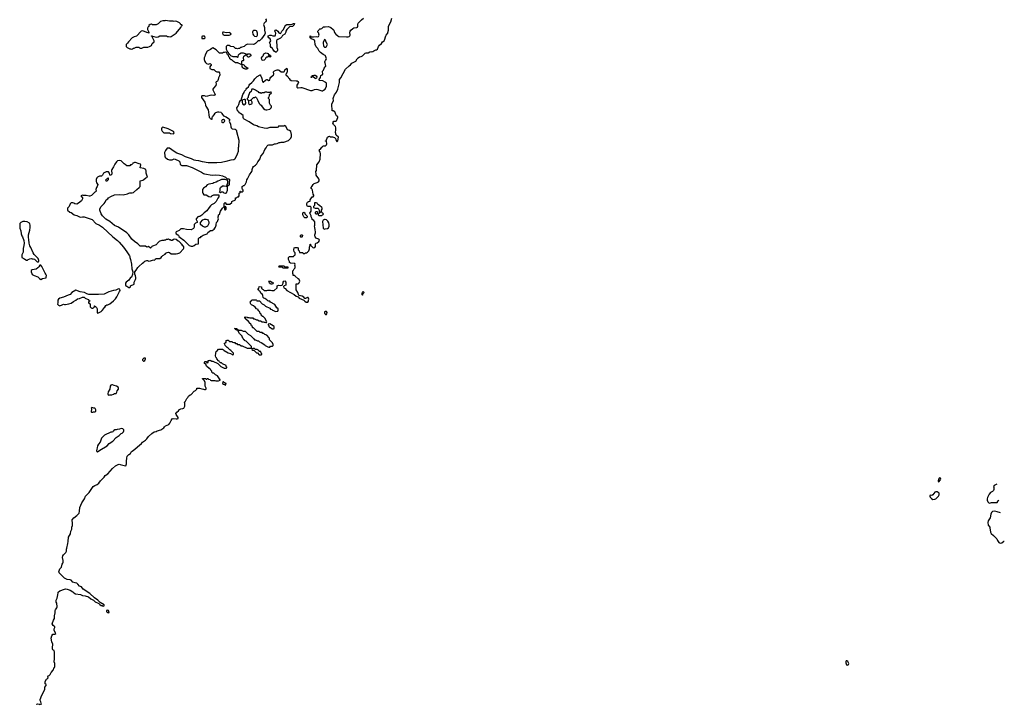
# Model space of a CAD drawing. Header units: inches. Extents: x 2674045 to 2721798, y 838094 to 949477.
# Tile 8 of 27: x 2693545 to 2714359, y 883831 to 898294. Entities that reach past the tile are written whole.
import ezdxf

# ---------------------------------------------------------------- set-up
doc = ezdxf.new("R2010")
doc.units = ezdxf.units.IN
doc.header["$MEASUREMENT"] = 0
for name, color, linetype in [('C6898', 7, 'Continuous'), ('C6899', 7, 'Continuous'), ('C7809', 7, 'Continuous'), ('C7818', 7, 'Continuous')]:
    doc.layers.add(name, color=color, linetype=linetype)

msp = doc.modelspace()

# ---------------------------------------------------------------- linework, layer by layer
at = {"layer": 'C6898', "color": 5, "elevation": 20}
for points in [[(2694006, 883830), (2693990, 883886), (2693978, 883910), (2693975, 883930), (2694010, 884025), (2694057, 884103), (2694078, 884150), (2694078, 884190), (2694096, 884224), (2694106, 884230), (2694106, 884250), (2694085, 884265), (2694085, 884310), (2694110, 884362), (2694128, 884372), (2694146, 884390), (2694138, 884410), (2694149, 884430), (2694170, 884442), (2694190, 884462), (2694210, 884502), (2694249, 884550), (2694275, 884605), (2694287, 884613), (2694288, 884690), (2694275, 884730), (2694282, 884790), (2694279, 884870), (2694284, 884930), (2694270, 884966), (2694243, 884983), (2694235, 884995), (2694235, 885045), (2694243, 885077), (2694243, 885103), (2694222, 885150), (2694213, 885230), (2694226, 885274), (2694248, 885310), (2694287, 885313), (2694306, 885330), (2694275, 885390), (2694276, 885424), (2694289, 885450), (2694288, 885470), (2694250, 885494), (2694233, 885530), (2694259, 885610), (2694279, 885641), (2694278, 885702), (2694298, 885762), (2694297, 885810), (2694301, 885830), (2694329, 885870), (2694335, 885890), (2694328, 885968), (2694315, 885990), (2694314, 886010), (2694317, 886030), (2694335, 886070), (2694354, 886146), (2694355, 886185), (2694360, 886200), (2694393, 886227), (2694490, 886266), (2694510, 886271), (2694550, 886266), (2694610, 886243), (2694665, 886210), (2694688, 886188), (2694724, 886164), (2694828, 886148), (2694870, 886128), (2694930, 886123), (2695000, 886100), (2695050, 886059), (2695105, 886030), (2695137, 885997), (2695205, 885970), (2695219, 885959), (2695236, 885936), (2695270, 885916), (2695290, 885918), (2695310, 885906), (2695328, 885912), (2695329, 885930), (2695243, 885983), (2695194, 886034), (2695123, 886083), (2695029, 886170), (2694885, 886265), (2694850, 886309), (2694810, 886329), (2694772, 886372), (2694750, 886387), (2694719, 886399), (2694668, 886408), (2694630, 886454), (2694610, 886462), (2694547, 886467), (2694518, 886478), (2694490, 886499), (2694377, 886610), (2694373, 886630), (2694378, 886650), (2694396, 886690), (2694426, 886730), (2694445, 886790), (2694459, 886810), (2694467, 886830), (2694467, 886867), (2694449, 886930), (2694454, 886966), (2694469, 886990), (2694519, 887041), (2694532, 887068), (2694533, 887110), (2694541, 887130), (2694559, 887230), (2694572, 887270), (2694576, 887364), (2694621, 887430), (2694629, 887490), (2694645, 887530), (2694649, 887570), (2694661, 887610), (2694661, 887670), (2694653, 887710), (2694656, 887730), (2694688, 887772), (2694750, 887816), (2694799, 887870), (2694810, 887914), (2694815, 887990), (2694859, 888090), (2694914, 888170), (2694935, 888225), (2695015, 888305), (2695096, 888430), (2695130, 888453), (2695183, 888477), (2695216, 888504), (2695250, 888550), (2695329, 888630), (2695353, 888667), (2695410, 888701), (2695507, 888813), (2695570, 888867), (2695624, 888896), (2695650, 888903), (2695670, 888900), (2695750, 888874), (2695790, 888872), (2695801, 888910), (2695801, 888970), (2695809, 889030), (2695819, 889070), (2695830, 889090), (2695849, 889110), (2695884, 889130), (2695910, 889171), (2695947, 889193), (2696120, 889340), (2696142, 889370), (2696202, 889410), (2696230, 889438), (2696266, 889490), (2696339, 889550), (2696390, 889585), (2696430, 889596), (2696450, 889611), (2696530, 889631), (2696589, 889670), (2696607, 889693), (2696629, 889711), (2696697, 889743), (2696721, 889770), (2696745, 889830), (2696770, 889861), (2696790, 889871), (2696850, 889864), (2696876, 889864), (2696898, 889870), (2696894, 889890), (2696853, 889950), (2696845, 889975), (2696866, 890000)], [(2693910, 883826), (2693910, 883832), (2693930, 883842), (2693957, 883837), (2693972, 883832), (2693978, 883818)]]:
    msp.add_lwpolyline(points, dxfattribs=at)
at = {"layer": 'C6898', "color": 5}
for points, elevation in [([(2695690, 889655), (2695657, 889643), (2695604, 889636), (2695587, 889627), (2695550, 889626), (2695538, 889622), (2695534, 889610), (2695518, 889602), (2695514, 889590), (2695490, 889578), (2695470, 889578), (2695340, 889520), (2695312, 889490), (2695286, 889470), (2695271, 889450), (2695248, 889372), (2695210, 889326), (2695187, 889290), (2695179, 889250), (2695178, 889222), (2695167, 889187), (2695172, 889172), (2695190, 889165), (2695239, 889201), (2695393, 889290), (2695436, 889344), (2695514, 889390), (2695582, 889470), (2695650, 889512), (2695689, 889551), (2695710, 889562), (2695738, 889590), (2695746, 889610), (2695746, 889630), (2695726, 889650)], 40), ([(2695410, 885816), (2695381, 885810), (2695381, 885790), (2695390, 885781), (2695410, 885768), (2695430, 885766), (2695438, 885770), (2695421, 885810)], 20)]:
    msp.add_lwpolyline(points, close=True, dxfattribs=dict(at, elevation=elevation))
at = {"layer": 'C6899', "color": 5}
for points, elevation in [([(2696630, 898275), (2696610, 898269), (2696572, 898268), (2696524, 898256), (2696470, 898206), (2696430, 898188), (2696350, 898186), (2696330, 898198), (2696304, 898196), (2696274, 898170), (2696274, 898150), (2696260, 898140), (2696246, 898114), (2696247, 898090), (2696272, 898028), (2696272, 898008), (2696259, 898019), (2696230, 898025), (2696150, 898059), (2696114, 898050), (2696011, 897949), (2695967, 897933), (2695925, 897910), (2695842, 897830), (2695824, 897796), (2695794, 897770), (2695794, 897730), (2695814, 897710), (2695870, 897682), (2695890, 897682), (2695910, 897674), (2695930, 897682), (2695948, 897692), (2695967, 897693), (2695996, 897704), (2696008, 897712), (2696030, 897714), (2696070, 897714), (2696078, 897698), (2696093, 897693), (2696127, 897693), (2696172, 897712), (2696253, 897713), (2696290, 897725), (2696318, 897742), (2696329, 897751), (2696348, 897790), (2696388, 897830), (2696384, 897850), (2696347, 897933), (2696347, 897947), (2696330, 897949), (2696330, 897954), (2696430, 897926), (2696470, 897932), (2696510, 897952), (2696650, 897951), (2696670, 897942), (2696690, 897942), (2696730, 897932), (2696750, 897938), (2696850, 898013), (2696952, 898130), (2696963, 898157), (2696978, 898170), (2696978, 898178), (2696970, 898186), (2696950, 898186), (2696946, 898210), (2696926, 898230), (2696870, 898258), (2696830, 898262), (2696810, 898258), (2696790, 898262), (2696710, 898262)], 40), ([(2698970, 897608), (2698950, 897609), (2698922, 897630), (2698895, 897670), (2698889, 897689), (2698862, 897710), (2698850, 897728), (2698844, 897770), (2698829, 897810), (2698838, 897830), (2698855, 897850), (2698838, 897890), (2698809, 897910), (2698798, 897930), (2698798, 897950), (2698830, 897965), (2698864, 897964), (2698893, 897953), (2698947, 897953), (2698955, 897970), (2698958, 898010), (2698938, 898050), (2698950, 898074), (2698970, 898082), (2699002, 898050), (2699020, 898020), (2699034, 898010), (2699055, 898005), (2699068, 898012), (2699086, 898054), (2699122, 898090), (2699149, 898151), (2699170, 898182), (2699190, 898192), (2699290, 898192), (2699330, 898211), (2699351, 898211), (2699350, 898188), (2699310, 898148), (2699250, 898146), (2699192, 898090), (2699174, 898050), (2699174, 898030), (2699162, 898018), (2699150, 897988), (2699103, 897957), (2699083, 897930), (2699056, 897904), (2699002, 897878), (2698981, 897859), (2698976, 897850), (2698978, 897730), (2698984, 897704), (2698998, 897670), (2698998, 897650), (2698990, 897628)], 40), ([(2697450, 897946), (2697410, 897946), (2697398, 897942), (2697394, 897930), (2697398, 897898), (2697410, 897894), (2697450, 897894), (2697466, 897910), (2697462, 897942)], 40), ([(2697850, 898034), (2697842, 898030), (2697831, 898010), (2697842, 897982), (2697850, 897972), (2697865, 897965), (2697970, 897967), (2698010, 897982), (2698014, 897990), (2697998, 898010), (2697970, 898024), (2697910, 898016)], 40), ([(2698530, 898068), (2698490, 898068), (2698471, 898049), (2698465, 898030), (2698471, 897990), (2698486, 897966), (2698506, 897945), (2698550, 897936), (2698564, 897950), (2698569, 897970), (2698569, 898010), (2698555, 898050), (2698550, 898058)], 40), ([(2698830, 897506), (2698822, 897522), (2698810, 897526), (2698798, 897522), (2698790, 897506), (2698770, 897506), (2698750, 897486), (2698737, 897463), (2698710, 897438), (2698690, 897429), (2698670, 897438), (2698662, 897450), (2698659, 897490), (2698670, 897512), (2698689, 897531), (2698709, 897571), (2698720, 897580), (2698750, 897591), (2698774, 897590), (2698790, 897582), (2698810, 897554), (2698830, 897552), (2698834, 897534), (2698852, 897530), (2698850, 897508)], 40), ([(2699810, 897048), (2699790, 897049), (2699750, 897086), (2699718, 897082), (2699714, 897070), (2699706, 897070), (2699708, 897090), (2699726, 897094), (2699730, 897112), (2699747, 897113), (2699770, 897122), (2699790, 897122), (2699811, 897111), (2699825, 897090), (2699822, 897058)], 40), ([(2698490, 896828), (2698450, 896826), (2698442, 896810), (2698440, 896780), (2698434, 896770), (2698402, 896750), (2698373, 896673), (2698372, 896648), (2698354, 896630), (2698354, 896610), (2698394, 896590), (2698385, 896575), (2698382, 896530), (2698390, 896514), (2698410, 896502), (2698428, 896512), (2698450, 896514), (2698458, 896530), (2698458, 896550), (2698442, 896582), (2698427, 896587), (2698427, 896593), (2698442, 896598), (2698446, 896610), (2698486, 896650), (2698507, 896653), (2698530, 896662), (2698550, 896642), (2698581, 896590), (2698610, 896522), (2698630, 896502), (2698651, 896491), (2698672, 896450), (2698700, 896420), (2698730, 896398), (2698750, 896391), (2698772, 896392), (2698830, 896406), (2698858, 896430), (2698868, 896450), (2698867, 896467), (2698850, 896486), (2698828, 896528), (2698827, 896607), (2698806, 896630), (2698806, 896650), (2698816, 896664), (2698827, 896693), (2698828, 896712), (2698866, 896750), (2698862, 896762), (2698850, 896766), (2698830, 896758), (2698790, 896758), (2698770, 896766), (2698730, 896766), (2698712, 896748), (2698673, 896747), (2698650, 896738), (2698630, 896748), (2698609, 896749), (2698590, 896768), (2698550, 896788), (2698530, 896808)], 40), ([(2698290, 896609), (2698261, 896599), (2698251, 896590), (2698245, 896575), (2698245, 896550), (2698258, 896518), (2698290, 896496), (2698309, 896510), (2698322, 896530), (2698315, 896585), (2698318, 896598), (2698308, 896608)], 40), ([(2697850, 896186), (2697824, 896176), (2697811, 896150), (2697818, 896130), (2697830, 896124), (2697850, 896124), (2697870, 896136), (2697879, 896150), (2697875, 896175)], 40), ([(2696573, 896027), (2696560, 896020), (2696552, 896010), (2696545, 895990), (2696545, 895965), (2696557, 895937), (2696590, 895905), (2696610, 895901), (2696670, 895905), (2696710, 895902), (2696730, 895892), (2696790, 895885), (2696806, 895890), (2696808, 895910), (2696793, 895933), (2696770, 895948), (2696686, 895990)], 40), ([(2695650, 895322), (2695610, 895309), (2695591, 895290), (2695557, 895243), (2695530, 895188), (2695491, 895130), (2695482, 895110), (2695482, 895090), (2695491, 895071), (2695492, 895030), (2695474, 895010), (2695447, 895007), (2695446, 895050), (2695419, 895079), (2695370, 895082), (2695314, 895050), (2695293, 895007), (2695272, 894988), (2695230, 894988), (2695190, 894968), (2695172, 894950), (2695162, 894918), (2695162, 894882), (2695171, 894851), (2695198, 894810), (2695181, 894770), (2695167, 894750), (2695156, 894710), (2695158, 894670), (2695150, 894658), (2695130, 894648), (2695060, 894580), (2695030, 894568), (2695010, 894568), (2694950, 894582), (2694890, 894578), (2694870, 894586), (2694834, 894570), (2694872, 894532), (2694872, 894510), (2694852, 894470), (2694790, 894418), (2694750, 894398), (2694710, 894402), (2694690, 894418), (2694667, 894427), (2694630, 894426), (2694610, 894406), (2694590, 894346), (2694554, 894310), (2694554, 894270), (2694606, 894226), (2694630, 894218), (2694695, 894175), (2694754, 894154), (2694807, 894127), (2694830, 894125), (2694871, 894131), (2694910, 894131), (2695074, 894070), (2695151, 893991), (2695231, 893951), (2695292, 893910), (2695511, 893710), (2695610, 893631), (2695651, 893591), (2695736, 893490), (2695811, 893391), (2695865, 893305), (2695871, 893290), (2695871, 893270), (2695886, 893230), (2695911, 893130), (2695916, 893030), (2695934, 892970), (2695932, 892908), (2695905, 892855), (2695890, 892848), (2695852, 892790), (2695794, 892746), (2695783, 892730), (2695778, 892710), (2695778, 892690), (2695790, 892672), (2695810, 892665), (2695850, 892638), (2695870, 892638), (2695888, 892650), (2695888, 892670), (2695966, 892710), (2695968, 892752), (2695995, 892805), (2695999, 892830), (2695999, 892850), (2695990, 892886), (2695976, 892916), (2695978, 892970), (2696010, 893005), (2696043, 893057), (2696062, 893078), (2696138, 893150), (2696168, 893170), (2696188, 893190), (2696230, 893205), (2696250, 893205), (2696276, 893196), (2696310, 893197), (2696370, 893222), (2696390, 893214), (2696402, 893218), (2696407, 893233), (2696428, 893252), (2696510, 893252), (2696538, 893270), (2696548, 893290), (2696570, 893312), (2696618, 893342), (2696636, 893364), (2696663, 893377), (2696690, 893381), (2696710, 893378), (2696750, 893351), (2696770, 893346), (2696825, 893345), (2696850, 893351), (2696890, 893352), (2696928, 893372), (2697010, 893454), (2697018, 893470), (2697018, 893490), (2697006, 893510), (2696994, 893514), (2696974, 893550), (2696959, 893559), (2696950, 893574), (2696913, 893610), (2696897, 893617), (2696850, 893653), (2696810, 893658), (2696802, 893658), (2696790, 893646), (2696778, 893642), (2696774, 893630), (2696767, 893627), (2696750, 893626), (2696730, 893646), (2696710, 893646), (2696690, 893658), (2696672, 893648), (2696650, 893648), (2696630, 893638), (2696604, 893636), (2696590, 893628), (2696550, 893629), (2696510, 893618), (2696490, 893608), (2696450, 893568), (2696443, 893550), (2696430, 893537), (2696352, 893510), (2696338, 893502), (2696330, 893486), (2696310, 893469), (2696270, 893506), (2696230, 893488), (2696207, 893507), (2696090, 893508), (2696040, 893560), (2695969, 893609), (2695916, 893656), (2695849, 893750), (2695810, 893789), (2695630, 893909), (2695549, 893949), (2695450, 894029), (2695363, 894083), (2695295, 894150), (2695269, 894190), (2695238, 894270), (2695240, 894300), (2695269, 894351), (2695330, 894412), (2695350, 894442), (2695365, 894475), (2695374, 894486), (2695408, 894510), (2695422, 894530), (2695470, 894561), (2695550, 894594), (2695650, 894600), (2695730, 894594), (2695825, 894615), (2695850, 894631), (2695870, 894636), (2695923, 894637), (2695950, 894642), (2696018, 894710), (2696073, 894747), (2696089, 894770), (2696089, 894891), (2696150, 894906), (2696170, 894916), (2696210, 894951), (2696246, 894970), (2696219, 895050), (2696217, 895097), (2696208, 895130), (2696169, 895149), (2696088, 895168), (2696106, 895230), (2696102, 895242), (2696070, 895248), (2695995, 895275), (2695970, 895278), (2695946, 895266), (2695934, 895266), (2695930, 895246), (2695910, 895226), (2695890, 895226), (2695870, 895206), (2695813, 895207), (2695776, 895236), (2695750, 895248), (2695689, 895309)], 40), ([(2695370, 894886), (2695369, 894911), (2695390, 894934), (2695402, 894938), (2695410, 894954), (2695414, 894950), (2695414, 894910), (2695390, 894886)], 40), ([(2699810, 894428), (2699778, 894422), (2699774, 894410), (2699774, 894370), (2699754, 894350), (2699754, 894330), (2699790, 894314), (2699852, 894312), (2699874, 894270), (2699878, 894238), (2699910, 894234), (2699922, 894238), (2699926, 894270), (2699938, 894290), (2699938, 894310), (2699930, 894326), (2699886, 894370), (2699849, 894389), (2699830, 894418)], 20), ([(2697890, 894346), (2697878, 894342), (2697874, 894330), (2697874, 894290), (2697878, 894278), (2697890, 894274), (2697906, 894290), (2697906, 894330), (2697902, 894342)], 40), ([(2699610, 894106), (2699569, 894109), (2699549, 894129), (2699528, 894170), (2699528, 894212), (2699542, 894218), (2699550, 894234), (2699558, 894218), (2699573, 894213), (2699574, 894190), (2699604, 894164), (2699620, 894140), (2699620, 894120)], 20), ([(2699830, 894238), (2699810, 894238), (2699794, 894230), (2699794, 894210), (2699810, 894194), (2699830, 894194), (2699842, 894198), (2699846, 894230)], 20), ([(2699910, 894226), (2699898, 894222), (2699890, 894206), (2699858, 894202), (2699854, 894170), (2699870, 894154), (2699930, 894154), (2699947, 894173), (2699962, 894178), (2699966, 894190), (2699962, 894202), (2699947, 894207), (2699942, 894222)], 20), ([(2693610, 894034), (2693571, 894009), (2693551, 893989), (2693545, 893970), (2693545, 893930), (2693551, 893890), (2693571, 893831), (2693576, 893770), (2693591, 893730), (2693605, 893710), (2693631, 893630), (2693638, 893570), (2693635, 893525), (2693617, 893463), (2693615, 893385), (2693592, 893330), (2693593, 893273), (2693630, 893252), (2693650, 893232), (2693690, 893212), (2693707, 893213), (2693726, 893230), (2693756, 893244), (2693790, 893251), (2693805, 893245), (2693830, 893245), (2693855, 893235), (2693910, 893185), (2693922, 893182), (2693930, 893174), (2693942, 893178), (2693947, 893193), (2693948, 893210), (2693934, 893250), (2693854, 893334), (2693829, 893370), (2693780, 893480), (2693758, 893518), (2693742, 893570), (2693739, 893650), (2693729, 893690), (2693729, 893749), (2693756, 893850), (2693765, 893905), (2693765, 893950), (2693759, 893979), (2693750, 893995), (2693702, 894022), (2693650, 894033)], 40), ([(2697450, 893908), (2697406, 893930), (2697366, 893970), (2697366, 894010), (2697416, 894064), (2697450, 894082), (2697490, 894082), (2697514, 894070), (2697530, 894054), (2697544, 894024), (2697542, 893990), (2697514, 893930), (2697470, 893908)], 40), ([(2699490, 893698), (2699478, 893710), (2699478, 893730), (2699490, 893752), (2699512, 893752), (2699520, 893740), (2699518, 893710), (2699510, 893698)], 20), ([(2693990, 893106), (2693970, 893106), (2693952, 893070), (2693931, 893049), (2693890, 893024), (2693850, 893014), (2693807, 893013), (2693786, 892994), (2693785, 892970), (2693798, 892930), (2693810, 892912), (2693850, 892891), (2693930, 892865), (2693964, 892824), (2693990, 892805), (2694030, 892826), (2694102, 892838), (2694107, 892853), (2694108, 892890), (2694098, 892918), (2694080, 892940), (2694057, 892997), (2694010, 893078)], 40), ([(2699150, 893074), (2699210, 893074), (2699214, 893070), (2699214, 893050), (2699210, 893046), (2699113, 893047), (2699106, 893050), (2699102, 893062), (2699090, 893066), (2699030, 893066), (2699026, 893070), (2699027, 893087), (2699030, 893094), (2699130, 893094)], 20), ([(2698894, 892734), (2698906, 892734), (2698912, 892728), (2698898, 892722), (2698890, 892706), (2698850, 892706), (2698842, 892722), (2698826, 892730), (2698822, 892762), (2698810, 892766), (2698807, 892773), (2698848, 892772), (2698872, 892752), (2698892, 892750)], 20), ([(2695630, 892606), (2695579, 892581), (2695526, 892574), (2695430, 892545), (2695330, 892499), (2695210, 892489), (2695030, 892486), (2695009, 892489), (2694964, 892504), (2694912, 892532), (2694823, 892543), (2694730, 892579), (2694650, 892529), (2694610, 892488), (2694590, 892478), (2694566, 892474), (2694522, 892450), (2694471, 892429), (2694392, 892410), (2694362, 892390), (2694352, 892370), (2694352, 892310), (2694342, 892282), (2694364, 892264), (2694390, 892252), (2694446, 892270), (2694470, 892285), (2694490, 892278), (2694510, 892278), (2694586, 892290), (2694630, 892303), (2694679, 892341), (2694735, 892370), (2694766, 892394), (2694810, 892407), (2694870, 892435), (2694910, 892431), (2694930, 892412), (2694990, 892382), (2695010, 892354), (2695030, 892354), (2695034, 892350), (2695030, 892346), (2695010, 892346), (2695002, 892330), (2695002, 892310), (2695032, 892292), (2695038, 892250), (2695034, 892230), (2695054, 892210), (2695070, 892202), (2695090, 892202), (2695106, 892210), (2695126, 892230), (2695126, 892250), (2695130, 892252), (2695138, 892238), (2695150, 892234), (2695170, 892214), (2695185, 892185), (2695185, 892105), (2695190, 892094), (2695210, 892102), (2695266, 892130), (2695288, 892152), (2695326, 892190), (2695326, 892210), (2695342, 892218), (2695363, 892257), (2695386, 892270), (2695410, 892272), (2695450, 892291), (2695530, 892358), (2695570, 892398), (2695600, 892440), (2695658, 892550), (2695666, 892570), (2695662, 892602)], 40), ([(2698830, 891866), (2698798, 891862), (2698794, 891850), (2698813, 891833), (2698814, 891810), (2698830, 891794), (2698850, 891794), (2698884, 891764), (2698910, 891762), (2698926, 891770), (2698926, 891810), (2698906, 891830)], 20), ([(2698510, 891346), (2698470, 891346), (2698458, 891342), (2698454, 891330), (2698470, 891314), (2698493, 891313), (2698550, 891254), (2698573, 891253), (2698610, 891214), (2698650, 891214), (2698662, 891218), (2698666, 891230), (2698662, 891242), (2698646, 891250), (2698642, 891282), (2698607, 891287), (2698602, 891302), (2698588, 891308), (2698582, 891322), (2698567, 891327), (2698530, 891326)], 20), ([(2696170, 891146), (2696144, 891116), (2696142, 891102), (2696162, 891082), (2696170, 891082), (2696190, 891094), (2696206, 891130), (2696202, 891142)], 40), ([(2695510, 890581), (2695490, 890581), (2695471, 890570), (2695457, 890550), (2695451, 890490), (2695416, 890430), (2695405, 890390), (2695412, 890372), (2695430, 890362), (2695450, 890372), (2695490, 890372), (2695530, 890382), (2695550, 890394), (2695582, 890398), (2695596, 890424), (2695605, 890455), (2695635, 890490), (2695635, 890510), (2695628, 890530), (2695593, 890553), (2695543, 890563)], 40), ([(2697850, 890646), (2697838, 890642), (2697834, 890610), (2697850, 890594), (2697873, 890593), (2697890, 890574), (2697902, 890578), (2697906, 890610), (2697867, 890627)], 20), ([(2695070, 890098), (2695054, 890090), (2695062, 890070), (2695054, 890010), (2695062, 890002), (2695090, 890002), (2695108, 890012), (2695130, 890012), (2695153, 890027), (2695155, 890055), (2695140, 890080), (2695130, 890088), (2695110, 890088)], 40)]:
    msp.add_lwpolyline(points, close=True, dxfattribs=dict(at, elevation=elevation))
for points, elevation in [([(2698742, 898310), (2698754, 898290), (2698754, 898270), (2698742, 898250), (2698710, 898218), (2698701, 898190), (2698722, 898130), (2698722, 898070), (2698731, 898009), (2698726, 897990), (2698658, 897890), (2698612, 897850), (2698590, 897845), (2698570, 897834), (2698530, 897789), (2698510, 897777), (2698490, 897773), (2698370, 897777), (2698347, 897773), (2698321, 897759), (2698290, 897729), (2698244, 897716), (2698230, 897706), (2698210, 897706), (2698192, 897688), (2698170, 897688), (2698150, 897678), (2698130, 897686), (2698110, 897686), (2698086, 897710), (2698070, 897718), (2698010, 897726), (2697996, 897736), (2697970, 897746), (2697930, 897746), (2697913, 897727), (2697913, 897673), (2697938, 897618), (2697954, 897610), (2697958, 897578), (2697970, 897574), (2697978, 897558), (2697992, 897552), (2697998, 897538), (2698050, 897514), (2698130, 897514), (2698150, 897494), (2698166, 897510), (2698167, 897553), (2698190, 897574), (2698230, 897594), (2698270, 897591), (2698310, 897578), (2698322, 897570), (2698330, 897554), (2698350, 897554), (2698370, 897571), (2698410, 897572), (2698434, 897550), (2698431, 897529), (2698390, 897506), (2698370, 897506), (2698360, 897520), (2698346, 897530), (2698342, 897542), (2698330, 897546), (2698310, 897538), (2698278, 897510), (2698272, 897492), (2698274, 897430), (2698270, 897426), (2698250, 897426), (2698234, 897410), (2698234, 897370), (2698238, 897358), (2698274, 897350), (2698278, 897338), (2698290, 897334), (2698298, 897318), (2698310, 897314), (2698350, 897274), (2698370, 897274), (2698370, 897266), (2698358, 897262), (2698350, 897246), (2698310, 897246), (2698290, 897266), (2698270, 897266), (2698262, 897282), (2698246, 897290), (2698246, 897330), (2698242, 897342), (2698210, 897346), (2698202, 897362), (2698167, 897367), (2698162, 897382), (2698150, 897386), (2698110, 897386), (2698066, 897410), (2698030, 897446), (2698010, 897446), (2698002, 897462), (2697990, 897466), (2697986, 897490), (2697968, 897508), (2697962, 897542), (2697950, 897546), (2697942, 897562), (2697930, 897566), (2697922, 897602), (2697890, 897606), (2697870, 897598), (2697850, 897598), (2697830, 897586), (2697770, 897588), (2697710, 897646), (2697700, 897660), (2697630, 897698), (2697610, 897689), (2697577, 897663), (2697508, 897632), (2697466, 897550), (2697460, 897520), (2697450, 897506), (2697446, 897490), (2697446, 897450), (2697458, 897410), (2697470, 897392), (2697494, 897370), (2697530, 897354), (2697570, 897372), (2697594, 897350), (2697591, 897330), (2697580, 897320), (2697565, 897295), (2697566, 897266), (2697577, 897257), (2697605, 897245), (2697650, 897242), (2697684, 897204), (2697710, 897191), (2697752, 897192), (2697772, 897172), (2697774, 897130), (2697772, 897110), (2697750, 897066), (2697742, 897030), (2697732, 897008), (2697724, 896996), (2697700, 896980), (2697692, 896970), (2697696, 896936), (2697693, 896907), (2697639, 896850), (2697626, 896830), (2697625, 896810), (2697670, 896730), (2697675, 896705), (2697670, 896698), (2697650, 896693), (2697590, 896699), (2697490, 896674), (2697450, 896689), (2697410, 896689), (2697396, 896684), (2697386, 896674), (2697386, 896650), (2697457, 896550), (2697467, 896530), (2697471, 896490), (2697477, 896470), (2697527, 896390), (2697550, 896234), (2697563, 896223), (2697570, 896207), (2697602, 896190), (2697614, 896190), (2697615, 896225), (2697620, 896240), (2697658, 896282), (2697678, 896322), (2697690, 896335), (2697730, 896351), (2697754, 896350), (2697798, 896338), (2697811, 896330), (2697818, 896310), (2697834, 896294), (2697850, 896265), (2697910, 896245), (2697962, 896210), (2697978, 896190), (2697978, 896170), (2697971, 896150), (2698001, 896090), (2698005, 896030), (2698012, 896010), (2698034, 895990), (2698100, 895980), (2698124, 895964), (2698130, 895954), (2698131, 895930), (2698176, 895750), (2698171, 895610), (2698166, 895590), (2698163, 895510), (2698141, 895450), (2698090, 895349), (2698070, 895334), (2698010, 895329), (2697904, 895296), (2697810, 895276), (2697710, 895267), (2697529, 895269), (2697410, 895289), (2697330, 895313), (2697270, 895319), (2697230, 895329), (2697176, 895356), (2697050, 895399), (2696970, 895439), (2696870, 895475), (2696809, 895509), (2696710, 895582), (2696677, 895583), (2696663, 895577), (2696625, 895530), (2696608, 895492), (2696612, 895410), (2696622, 895390), (2696666, 895346), (2696712, 895332), (2696770, 895332), (2696808, 895352), (2696834, 895350), (2696912, 895312), (2696930, 895294), (2696938, 895238), (2696952, 895232), (2696958, 895218), (2696970, 895214), (2697070, 895211), (2697190, 895171), (2697390, 895071), (2697430, 895045), (2697450, 895038), (2697611, 895011), (2697690, 895019), (2697771, 895011), (2697830, 894998), (2697894, 894970), (2697930, 894934), (2697970, 894932), (2697980, 894920), (2697982, 894890), (2697972, 894870), (2697971, 894810), (2697950, 894786), (2697938, 894782), (2697933, 894767), (2697930, 894686), (2697911, 894629), (2697897, 894623), (2697870, 894628), (2697848, 894648), (2697812, 894648), (2697790, 894638), (2697768, 894648), (2697780, 894680), (2697782, 894730), (2697788, 894750), (2697830, 894785), (2697865, 894785), (2697906, 894774), (2697922, 894778), (2697928, 894810), (2697947, 894833), (2697946, 894890), (2697927, 894907), (2697910, 894908), (2697890, 894918), (2697810, 894918), (2697770, 894895), (2697730, 894884), (2697695, 894865), (2697652, 894850), (2697626, 894834), (2697543, 894817), (2697510, 894802), (2697476, 894764), (2697427, 894733), (2697412, 894708), (2697411, 894650), (2697416, 894630), (2697436, 894596), (2697450, 894591), (2697490, 894591), (2697541, 894561), (2697570, 894551), (2697599, 894561), (2697610, 894571), (2697650, 894591), (2697753, 894593), (2697751, 894549), (2697730, 894526), (2697696, 894450), (2697656, 894410), (2697601, 894380), (2697580, 894360), (2697551, 894330), (2697502, 894258), (2697443, 894217), (2697397, 894163), (2697350, 894138), (2697330, 894138), (2697314, 894130), (2697274, 894090), (2697272, 894070), (2697294, 894030), (2697294, 894010), (2697264, 893996), (2697234, 893970), (2697232, 893910), (2697217, 893883), (2697170, 893858), (2697070, 893859), (2697006, 893874), (2696950, 893878), (2696917, 893843), (2696854, 893810), (2696844, 893796), (2696842, 893790), (2696852, 893770), (2696890, 893747), (2696899, 893739), (2696910, 893716), (2696937, 893690), (2697015, 893635), (2697057, 893597), (2697090, 893556), (2697130, 893526), (2697170, 893512), (2697207, 893513), (2697236, 893524), (2697268, 893552), (2697322, 893558), (2697326, 893570), (2697326, 893670), (2697347, 893693), (2697370, 893694), (2697383, 893717), (2697420, 893740), (2697506, 893770), (2697523, 893797), (2697550, 893822), (2697580, 893840), (2697616, 893844), (2697655, 893870), (2697682, 893910), (2697698, 893950), (2697698, 893970), (2697708, 894010), (2697728, 894032), (2697735, 894050), (2697746, 894090), (2697738, 894110), (2697738, 894130), (2697748, 894150), (2697748, 894170), (2697773, 894187), (2697775, 894210), (2697789, 894250), (2697830, 894314), (2697850, 894334), (2697862, 894338), (2697867, 894353), (2697868, 894412), (2697890, 894432), (2697910, 894394), (2697990, 894394), (2698026, 894430), (2698026, 894450), (2698030, 894454), (2698106, 894490), (2698106, 894530), (2698110, 894534), (2698130, 894534), (2698150, 894554), (2698170, 894554), (2698186, 894570), (2698186, 894630), (2698202, 894638), (2698207, 894673), (2698213, 894673), (2698218, 894658), (2698230, 894654), (2698250, 894654), (2698266, 894670), (2698266, 894690), (2698256, 894716), (2698246, 894730), (2698247, 894773), (2698262, 894778), (2698270, 894794), (2698290, 894794), (2698310, 894814), (2698338, 894870), (2698349, 894910), (2698362, 894930), (2698400, 895020), (2698455, 895090), (2698462, 895110), (2698462, 895130), (2698475, 895170), (2698489, 895191), (2698530, 895218), (2698559, 895250), (2698579, 895290), (2698625, 895355), (2698633, 895390), (2698643, 895410), (2698689, 895470), (2698725, 895555), (2698755, 895590), (2698778, 895630), (2698790, 895642), (2698810, 895652), (2698890, 895652), (2698930, 895672), (2698950, 895672), (2698990, 895682), (2699030, 895698), (2699050, 895698), (2699070, 895705), (2699130, 895705), (2699230, 895745), (2699275, 895790), (2699289, 895830), (2699288, 895868), (2699275, 895930), (2699250, 895955), (2699208, 895970), (2699170, 896048), (2699142, 896058), (2699127, 896047), (2699033, 896047), (2699018, 896042), (2699010, 896026), (2698990, 896018), (2698830, 896018), (2698770, 895995), (2698710, 896002), (2698590, 896033), (2698558, 896050), (2698490, 896074), (2698398, 896138), (2698290, 896190), (2698275, 896210), (2698269, 896230), (2698268, 896270), (2698238, 896290), (2698215, 896315), (2698186, 896330), (2698182, 896342), (2698167, 896347), (2698162, 896362), (2698150, 896366), (2698135, 896430), (2698158, 896462), (2698177, 896503), (2698190, 896551), (2698210, 896585), (2698224, 896596), (2698265, 896715), (2698290, 896754), (2698298, 896782), (2698328, 896810), (2698334, 896830), (2698349, 896851), (2698384, 896876), (2698395, 896910), (2698410, 896932), (2698453, 896967), (2698490, 897006), (2698516, 897044), (2698567, 897093), (2698630, 897132), (2698634, 897130), (2698634, 897110), (2698650, 897094), (2698666, 897050), (2698678, 896978), (2698690, 896974), (2698740, 897020), (2698766, 897030), (2698774, 897030), (2698810, 897012), (2698830, 897014), (2698842, 897058), (2698857, 897083), (2698908, 897130), (2698914, 897146), (2698908, 897190), (2698929, 897211), (2698969, 897231), (2698990, 897238), (2699010, 897238), (2699031, 897231), (2699070, 897194), (2699130, 897194), (2699142, 897198), (2699150, 897234), (2699190, 897272), (2699198, 897250), (2699198, 897210), (2699192, 897168), (2699178, 897162), (2699174, 897130), (2699210, 897094), (2699225, 897065), (2699242, 897050), (2699252, 897030), (2699282, 897010), (2699390, 897004), (2699410, 897001), (2699428, 896988), (2699438, 896970), (2699433, 896950), (2699406, 896914), (2699400, 896890), (2699406, 896866), (2699418, 896858), (2699435, 896855), (2699490, 896861), (2699510, 896859), (2699690, 896798), (2699730, 896800), (2699778, 896822), (2699810, 896827), (2699850, 896820), (2699890, 896802), (2699930, 896790), (2699950, 896794), (2699970, 896804), (2700000, 896829)], 40), ([(2700000, 897540), (2699961, 897561), (2699903, 897603), (2699879, 897630), (2699850, 897686), (2699826, 897710), (2699810, 897718), (2699789, 897770), (2699784, 897844), (2699779, 897859), (2699750, 897878), (2699709, 897889), (2699706, 897906), (2699688, 897910), (2699688, 897952), (2699693, 897953), (2699698, 897938), (2699710, 897934), (2699754, 897934), (2699810, 897942), (2699846, 897934), (2699862, 897938), (2699878, 897970), (2699868, 897988), (2699866, 898010), (2699846, 898030), (2699846, 898050), (2699870, 898074), (2699878, 898090), (2699890, 898098), (2699910, 898098), (2699930, 898105), (2699970, 898141), (2700000, 898143)], 40), ([(2700000, 897868), (2699990, 897874), (2699971, 897850), (2699961, 897810), (2699961, 897790), (2699967, 897750), (2699976, 897730), (2699990, 897711), (2700000, 897714)], 40), ([(2700000, 897384), (2699998, 897390), (2699996, 897410), (2700000, 897419)], 40), ([(2700000, 896975), (2699950, 897000), (2699886, 897010), (2699878, 897018), (2699875, 897030), (2699902, 897070), (2699910, 897114), (2699930, 897132), (2699950, 897134), (2699955, 897150), (2699944, 897190), (2699949, 897210), (2699964, 897230), (2699979, 897270), (2700000, 897295)], 40), ([(2696866, 890000), (2696870, 890005), (2696902, 890030), (2696923, 890057), (2696950, 890071), (2696990, 890078), (2697018, 890090), (2697035, 890130), (2697035, 890195), (2697029, 890211), (2697050, 890234), (2697078, 890290), (2697098, 890310), (2697116, 890344), (2697146, 890370), (2697170, 890374), (2697236, 890444), (2697260, 890460), (2697286, 890490), (2697287, 890513), (2697347, 890513), (2697393, 890493), (2697430, 890492), (2697450, 890482), (2697470, 890482), (2697486, 890490), (2697486, 890510), (2697467, 890553), (2697466, 890630), (2697450, 890666), (2697426, 890690), (2697422, 890702), (2697410, 890706), (2697406, 890714), (2697470, 890714), (2697490, 890702), (2697498, 890702), (2697510, 890714), (2697530, 890714), (2697538, 890698), (2697570, 890694), (2697578, 890678), (2697590, 890674), (2697670, 890672), (2697690, 890662), (2697750, 890662), (2697782, 890678), (2697786, 890690), (2697776, 890696), (2697758, 890730), (2697738, 890750), (2697728, 890768), (2697686, 890790), (2697650, 890826), (2697626, 890830), (2697606, 890850), (2697606, 890870), (2697586, 890890), (2697582, 890902), (2697570, 890906), (2697562, 890922), (2697550, 890926), (2697496, 890976), (2697486, 890990), (2697486, 891010), (2697449, 891029), (2697449, 891050), (2697466, 891070), (2697492, 891072), (2697494, 891050), (2697510, 891042), (2697526, 891050), (2697528, 891092), (2697550, 891094), (2697570, 891102), (2697610, 891082), (2697630, 891082), (2697733, 891033), (2697794, 890970), (2697850, 890942), (2697870, 890934), (2697910, 890934), (2697922, 890938), (2697926, 890950), (2697906, 890970), (2697906, 890990), (2697830, 891026), (2697810, 891046), (2697787, 891047), (2697767, 891067), (2697762, 891082), (2697750, 891086), (2697710, 891126), (2697706, 891150), (2697688, 891168), (2697686, 891190), (2697688, 891250), (2697698, 891282), (2697720, 891300), (2697750, 891334), (2697830, 891332), (2697850, 891322), (2697870, 891302), (2697950, 891258), (2698000, 891240), (2698050, 891214), (2698062, 891218), (2698066, 891250), (2698008, 891308), (2697990, 891318), (2697955, 891355), (2697930, 891368), (2697889, 891409), (2697882, 891442), (2697866, 891450), (2697882, 891458), (2697888, 891472), (2697906, 891474), (2697906, 891510), (2697910, 891514), (2697930, 891522), (2697950, 891522), (2697974, 891510), (2697978, 891498), (2697990, 891494), (2698030, 891494), (2698044, 891484), (2698070, 891474), (2698090, 891474), (2698110, 891454), (2698133, 891453), (2698150, 891434), (2698190, 891434), (2698224, 891404), (2698250, 891402), (2698350, 891354), (2698430, 891354), (2698442, 891358), (2698446, 891390), (2698330, 891506), (2698306, 891510), (2698302, 891522), (2698286, 891530), (2698282, 891542), (2698266, 891550), (2698262, 891582), (2698247, 891587), (2698246, 891610), (2698190, 891666), (2698166, 891714), (2698166, 891726), (2698154, 891726), (2698138, 891738), (2698110, 891748), (2698106, 891766), (2698090, 891768), (2698090, 891774), (2698130, 891772), (2698154, 891750), (2698158, 891738), (2698170, 891734), (2698230, 891732), (2698270, 891714), (2698313, 891713), (2698374, 891650), (2698424, 891624), (2698472, 891570), (2698495, 891555), (2698510, 891532), (2698530, 891532), (2698570, 891512), (2698594, 891510), (2698614, 891490), (2698650, 891472), (2698724, 891424), (2698734, 891410), (2698790, 891382), (2698810, 891374), (2698830, 891374), (2698850, 891394), (2698890, 891394), (2698906, 891410), (2698906, 891430), (2698890, 891466), (2698826, 891530), (2698826, 891550), (2698816, 891576), (2698766, 891630), (2698730, 891646), (2698707, 891667), (2698688, 891668), (2698670, 891686), (2698630, 891686), (2698610, 891706), (2698566, 891710), (2698490, 891786), (2698470, 891786), (2698466, 891790), (2698466, 891810), (2698446, 891830), (2698430, 891866), (2698416, 891876), (2698380, 891920), (2698326, 891970), (2698322, 891982), (2698306, 891990), (2698306, 892010), (2698310, 892014), (2698350, 892012), (2698364, 892004), (2698390, 892002), (2698410, 891994), (2698470, 891994), (2698490, 891974), (2698510, 891974), (2698524, 891964), (2698553, 891953), (2698570, 891952), (2698610, 891932), (2698632, 891932), (2698670, 891914), (2698690, 891914), (2698710, 891902), (2698730, 891902), (2698750, 891894), (2698762, 891898), (2698766, 891910), (2698730, 891986), (2698690, 892026), (2698670, 892026), (2698662, 892042), (2698646, 892050), (2698646, 892070), (2698642, 892082), (2698626, 892090), (2698622, 892122), (2698607, 892127), (2698602, 892142), (2698587, 892147), (2698586, 892170), (2698550, 892186), (2698520, 892220), (2698486, 892250), (2698446, 892270), (2698430, 892286), (2698418, 892310), (2698426, 892330), (2698426, 892350), (2698442, 892358), (2698450, 892374), (2698547, 892373), (2698554, 892370), (2698558, 892358), (2698570, 892354), (2698612, 892352), (2698672, 892292), (2698714, 892270), (2698744, 892244), (2698830, 892202), (2698850, 892182), (2698874, 892170), (2698890, 892154), (2698912, 892152), (2698950, 892132), (2698987, 892133), (2699002, 892138), (2699007, 892153), (2699007, 892187), (2698978, 892210), (2698940, 892280), (2698850, 892328), (2698830, 892348), (2698810, 892348), (2698790, 892358), (2698770, 892378), (2698730, 892402), (2698706, 892410), (2698690, 892426), (2698688, 892470), (2698678, 892490), (2698649, 892509), (2698622, 892562), (2698610, 892566), (2698602, 892582), (2698588, 892588), (2698588, 892612), (2698602, 892618), (2698610, 892654), (2698653, 892653), (2698658, 892618), (2698673, 892613), (2698678, 892598), (2698693, 892593), (2698710, 892574), (2698770, 892574), (2698790, 892582), (2698850, 892582), (2698872, 892572), (2698927, 892573), (2698986, 892630), (2698987, 892673), (2699015, 892685), (2699050, 892681), (2699096, 892684), (2699118, 892730), (2699118, 892750), (2699128, 892770), (2699150, 892774), (2699171, 892751), (2699172, 892692), (2699170, 892686), (2699134, 892670), (2699122, 892658), (2699132, 892630), (2699154, 892614), (2699194, 892574), (2699345, 892490), (2699390, 892456), (2699430, 892442), (2699452, 892410), (2699552, 892372), (2699572, 892350), (2699602, 892330), (2699630, 892326), (2699638, 892330), (2699648, 892350), (2699648, 892372), (2699658, 892390), (2699642, 892422), (2699630, 892426), (2699590, 892406), (2699570, 892406), (2699548, 892430), (2699513, 892453), (2699448, 892468), (2699422, 892530), (2699388, 892590), (2699386, 892710), (2699390, 892714), (2699430, 892714), (2699450, 892734), (2699466, 892770), (2699450, 892806), (2699430, 892818), (2699370, 892878), (2699350, 892888), (2699326, 892890), (2699326, 892910), (2699318, 892930), (2699318, 892990), (2699335, 893005), (2699350, 893034), (2699366, 893050), (2699366, 893090), (2699358, 893110), (2699366, 893130), (2699362, 893142), (2699350, 893146), (2699268, 893148), (2699250, 893166), (2699247, 893187), (2699228, 893230), (2699228, 893270), (2699250, 893294), (2699330, 893294), (2699342, 893298), (2699347, 893313), (2699362, 893318), (2699366, 893330), (2699366, 893370), (2699348, 893388), (2699342, 893430), (2699350, 893474), (2699370, 893482), (2699410, 893482), (2699430, 893474), (2699433, 893433), (2699454, 893410), (2699458, 893378), (2699470, 893374), (2699530, 893374), (2699538, 893358), (2699570, 893354), (2699588, 893372), (2699610, 893372), (2699630, 893382), (2699658, 893410), (2699669, 893451), (2699669, 893491), (2699686, 893530), (2699686, 893550), (2699690, 893554), (2699694, 893530), (2699750, 893474), (2699782, 893478), (2699796, 893504), (2699798, 893550), (2699808, 893570), (2699830, 893578), (2699868, 893610), (2699882, 893630), (2699878, 893650), (2699870, 893658), (2699850, 893668), (2699829, 893669), (2699810, 893678), (2699789, 893709), (2699782, 893730), (2699782, 893750), (2699799, 893790), (2699799, 893810), (2699788, 893852), (2699787, 893907), (2699778, 893930), (2699786, 893950), (2699787, 894027), (2699766, 894050), (2699728, 894070), (2699727, 894087), (2699709, 894129), (2699708, 894150), (2699678, 894210), (2699689, 894231), (2699708, 894250), (2699707, 894327), (2699702, 894342), (2699690, 894346), (2699627, 894347), (2699616, 894376), (2699615, 894410), (2699630, 894442), (2699650, 894452), (2699682, 894458), (2699688, 894490), (2699710, 894534), (2699730, 894554), (2699750, 894554), (2699766, 894570), (2699766, 894590), (2699746, 894610), (2699736, 894696), (2699720, 894720), (2699706, 894730), (2699706, 894750), (2699730, 894774), (2699748, 894810), (2699769, 894831), (2699790, 894842), (2699830, 894852), (2699858, 894870), (2699874, 894890), (2699875, 894910), (2699869, 894930), (2699815, 895010), (2699809, 895029), (2699806, 895090), (2699818, 895110), (2699829, 895231), (2699875, 895290), (2699898, 895350), (2699904, 895470), (2699896, 895496), (2699878, 895530), (2699889, 895550), (2699902, 895558), (2699930, 895602), (2699946, 895610), (2699956, 895624), (2699968, 895632), (2700000, 895631)], 20), ([(2700000, 894074), (2699990, 894075), (2699962, 894058), (2699946, 894030), (2699963, 893890), (2699974, 893874), (2699991, 893871), (2700000, 893873)], 20), ([(2700000, 892128), (2699990, 892122), (2699986, 892114), (2699988, 892090), (2700000, 892078)], 20)]:
    msp.add_lwpolyline(points, dxfattribs=dict(at, elevation=elevation))
at = {"layer": 'C7809', "color": 5}
for points, elevation in [([(2700000, 895631), (2700010, 895631), (2700032, 895648), (2700037, 895670), (2700030, 895726), (2700006, 895730), (2700006, 895734), (2700022, 895738), (2700049, 895810), (2700070, 895825), (2700091, 895831), (2700110, 895822), (2700157, 895817), (2700202, 895802), (2700222, 895782), (2700230, 895754), (2700250, 895722), (2700258, 895722), (2700270, 895734), (2700282, 895810), (2700235, 895855), (2700228, 895870), (2700228, 895890), (2700218, 895910), (2700229, 895970), (2700229, 896010), (2700218, 896038), (2700200, 896060), (2700186, 896070), (2700178, 896090), (2700162, 896110), (2700169, 896130), (2700189, 896150), (2700230, 896151), (2700239, 896161), (2700257, 896190), (2700269, 896230), (2700268, 896248), (2700244, 896264), (2700228, 896288), (2700218, 896310), (2700216, 896336), (2700208, 896348), (2700170, 896368), (2700149, 896370), (2700144, 896510), (2700177, 896590), (2700174, 896630), (2700179, 896650), (2700203, 896710), (2700239, 896761), (2700269, 896830), (2700305, 896970), (2700308, 897032), (2700333, 897067), (2700380, 897160), (2700434, 897246), (2700510, 897321), (2700537, 897343), (2700566, 897374), (2700650, 897421), (2700682, 897470), (2700702, 897490), (2700730, 897507), (2700764, 897516), (2700790, 897530), (2700850, 897587), (2700870, 897594), (2700910, 897591), (2700950, 897615), (2700970, 897621), (2700990, 897618), (2701010, 897622), (2701030, 897638), (2701070, 897658), (2701090, 897658), (2701108, 897670), (2701129, 897730), (2701150, 897756), (2701195, 897790), (2701215, 897830), (2701249, 897850), (2701258, 897862), (2701282, 897950), (2701290, 897966), (2701326, 898010), (2701330, 898022), (2701338, 898070), (2701343, 898150), (2701350, 898170), (2701393, 898250), (2701414, 898330)], 20), ([(2700000, 898143), (2700070, 898147), (2700125, 898130), (2700172, 898090), (2700185, 898070), (2700201, 898021), (2700218, 897998), (2700230, 897991), (2700271, 897950), (2700290, 897942), (2700450, 897930), (2700487, 897933), (2700510, 897941), (2700521, 897950), (2700529, 897970), (2700525, 898030), (2700529, 898050), (2700545, 898075), (2700584, 898110), (2700610, 898124), (2700670, 898126), (2700683, 898137), (2700690, 898154), (2700693, 898207), (2700700, 898220), (2700770, 898291), (2700813, 898327)], 40), ([(2700000, 897714), (2700010, 897716), (2700030, 897731), (2700049, 897770), (2700022, 897822), (2700010, 897862), (2700000, 897868)], 40), ([(2700000, 897419), (2700007, 897433), (2700025, 897455), (2700029, 897470), (2700025, 897490), (2700010, 897528), (2700000, 897540)], 40), ([(2700000, 897295), (2700013, 897310), (2700012, 897350), (2700000, 897384)], 40), ([(2700000, 896829), (2700001, 896830), (2700030, 896890), (2700034, 896930), (2700030, 896953), (2700009, 896970), (2700000, 896975)], 40), ([(2700000, 893873), (2700050, 893883), (2700070, 893899), (2700085, 893930), (2700088, 893970), (2700081, 894001), (2700059, 894039), (2700030, 894069), (2700000, 894074)], 20), ([(2700000, 892078), (2700010, 892068), (2700030, 892068), (2700041, 892079), (2700045, 892110), (2700032, 892132), (2700008, 892132), (2700000, 892128)], 20)]:
    msp.add_lwpolyline(points, dxfattribs=dict(at, elevation=elevation))
at = {"layer": 'C7809', "color": 5, "elevation": 20}
msp.add_lwpolyline([(2700810, 892546), (2700785, 892535), (2700774, 892510), (2700774, 892490), (2700790, 892474), (2700802, 892478), (2700806, 892510), (2700826, 892530)], close=True, dxfattribs=at)
at = {"layer": 'C7818', "color": 5, "elevation": 20}
for points in [[(2712990, 888616), (2712967, 888590), (2712963, 888550), (2712970, 888525), (2713008, 888570), (2713016, 888590), (2713009, 888610)], [(2712910, 888320), (2712890, 888314), (2712850, 888253), (2712830, 888245), (2712792, 888248), (2712784, 888236), (2712782, 888230), (2712791, 888210), (2712818, 888178), (2712850, 888161), (2712890, 888166), (2712909, 888171), (2712920, 888180), (2712969, 888231), (2712982, 888258), (2712985, 888270), (2712979, 888290), (2712937, 888317)], [(2711030, 884752), (2711022, 884750), (2711014, 884746), (2711007, 884733), (2711008, 884708), (2711026, 884666), (2711050, 884658), (2711065, 884670), (2711070, 884690), (2711050, 884732)]]:
    msp.add_lwpolyline(points, close=True, dxfattribs=at)
for points in [[(2714203, 888484), (2714145, 888450), (2714132, 888430), (2714138, 888410), (2714138, 888370), (2714130, 888346), (2714110, 888326), (2714070, 888308), (2714041, 888270), (2714001, 888199), (2713997, 888170), (2714000, 888140), (2714011, 888110), (2714030, 888086), (2714050, 888081), (2714070, 888085), (2714092, 888092), (2714207, 888093), (2714230, 888132), (2714247, 888141)], [(2714150, 887914), (2714113, 887907), (2714090, 887886), (2714072, 887850), (2714061, 887770), (2714029, 887731), (2714019, 887710), (2714013, 887670), (2714016, 887616), (2714051, 887570), (2714056, 887556), (2714064, 887470), (2714079, 887439), (2714130, 887399), (2714201, 887330), (2714218, 887290), (2714247, 887247), (2714270, 887236), (2714310, 887241), (2714350, 887275), (2714359, 887276)], [(2714282, 887875), (2714210, 887899), (2714150, 887914)]]:
    msp.add_lwpolyline(points, dxfattribs=at)

doc.saveas('drawing.dxf')
